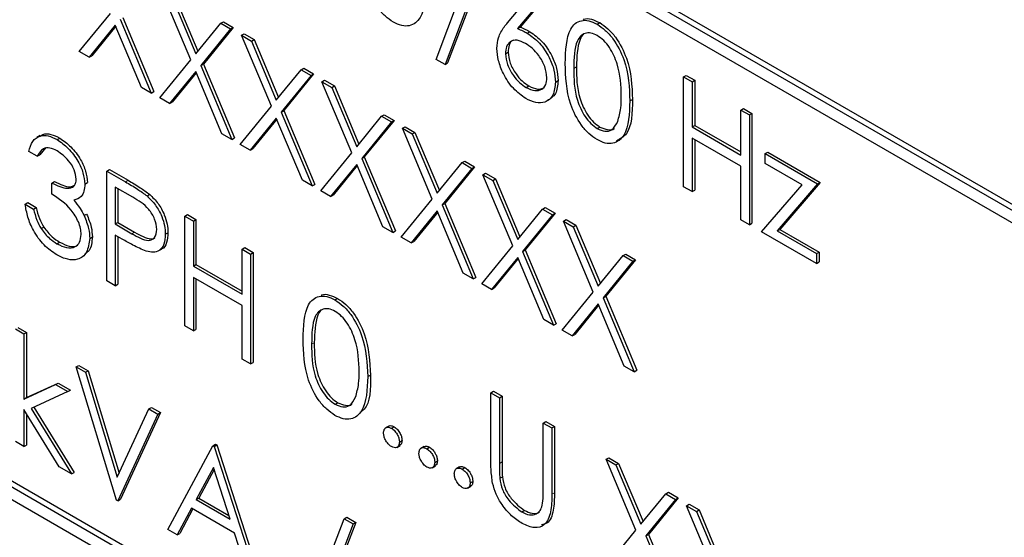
# Paper-space layout 'Blatt2' of a CAD drawing. Header units: millimetres. Extents: x 5 to 418, y 2 to 292.
# Tile 30 of 67: x 129.48 to 132.77, y 145.53 to 147.26. Entities that reach past the tile are written whole.
import ezdxf

# ---------------------------------------------------------------- set-up
doc = ezdxf.new("R2010")
doc.units = ezdxf.units.MM

psp = doc.layouts.new('Blatt2')

# ---------------------------------------------------------------- linework, layer by layer
at = {"color": 7, "linetype": 'Continuous', "lineweight": 25}
for p, q in [((134.0485, 145.9035), (128.5684, 149.0671)), ((134.0662, 145.9137), (128.5861, 149.0773)), ((128.5684, 149.0262), (134.0485, 145.8627)), ((130.8725, 147.1301), (131.0056, 147.482)), ((131.0356, 147.4646), (130.9026, 147.1128)), ((131.0445, 147.4697), (130.9114, 147.1179)), ((130.0524, 147.1283), (129.9525, 147.366)), ((129.9943, 147.352), (130.0761, 147.1574)), ((131.112, 147.2528), (131.207, 147.3657)), ((129.9855, 147.3469), (130.0688, 147.1485)), ((131.229, 147.333), (131.1449, 147.2331)), ((131.2378, 147.3382), (131.1537, 147.2382)), ((129.6792, 147.1563), (129.7831, 147.2837)), ((129.8161, 147.2647), (129.9199, 147.0174)), ((129.8249, 147.2698), (129.9288, 147.0225)), ((130.0688, 147.1485), (130.1521, 147.2508)), ((130.1521, 147.2508), (130.161, 147.2559)), ((130.1521, 147.2508), (130.1851, 147.2317)), ((130.161, 147.2559), (130.1939, 147.2368)), ((131.4113, 147.2478), (131.4201, 147.2529)), ((129.7996, 147.2445), (129.7122, 147.1373)), ((129.8012, 147.2407), (129.721, 147.1424)), ((129.887, 147.0364), (129.7996, 147.2445)), ((130.1851, 147.2317), (130.0853, 147.1093)), ((130.1939, 147.2368), (130.0942, 147.1144)), ((130.1851, 147.2317), (130.1939, 147.2368)), ((131.1449, 147.2331), (131.1537, 147.2382)), ((131.1779, 147.2176), (131.1867, 147.2227)), ((130.2218, 147.2105), (130.2306, 147.2156)), ((130.2218, 147.2105), (130.2547, 147.1915)), ((130.3216, 146.9729), (130.2218, 147.2105)), ((130.2306, 147.2156), (130.2636, 147.1966)), ((130.2547, 147.1915), (130.2636, 147.1966)), ((130.2547, 147.1915), (130.3381, 146.9931)), ((130.2636, 147.1966), (130.3453, 147.002)), ((129.7122, 147.1373), (129.6792, 147.1563)), ((131.105, 147.1488), (131.1138, 147.1539)), ((135.4627, 142.2292), (126.9775, 147.1276)), ((135.4804, 142.2394), (126.9951, 147.1378)), ((129.7122, 147.1373), (129.721, 147.1424)), ((129.9485, 147.0009), (130.0524, 147.1283)), ((130.9026, 147.1128), (130.8725, 147.1301)), ((130.9026, 147.1128), (130.9114, 147.1179)), ((126.9775, 147.0868), (135.4627, 142.1884)), ((130.0688, 147.0891), (129.9814, 146.9819)), ((130.0704, 147.0853), (129.9903, 146.987)), ((130.1562, 146.881), (130.0688, 147.0891)), ((130.0853, 147.1093), (130.0942, 147.1144)), ((130.0853, 147.1093), (130.1892, 146.8619)), ((130.0942, 147.1144), (130.198, 146.867)), ((130.3381, 146.9931), (130.4214, 147.0953)), ((130.4214, 147.0953), (130.4302, 147.1004)), ((130.4214, 147.0953), (130.4543, 147.0763)), ((130.4302, 147.1004), (130.4632, 147.0814)), ((130.4543, 147.0763), (130.3546, 146.9538)), ((130.4632, 147.0814), (130.3634, 146.9589)), ((130.4543, 147.0763), (130.4632, 147.0814)), ((130.491, 147.0551), (130.4999, 147.0602)), ((130.491, 147.0551), (130.524, 147.0361)), ((130.5909, 146.8174), (130.491, 147.0551)), ((130.4999, 147.0602), (130.5328, 147.0412)), ((131.2723, 147.0543), (131.2811, 147.0594)), ((131.7006, 147.0713), (131.7094, 147.0764)), ((131.7006, 147.0713), (131.7292, 147.0548)), ((131.7006, 146.7039), (131.7006, 147.0713)), ((131.7094, 147.0764), (131.738, 147.0599)), ((131.7292, 147.0548), (131.738, 147.0599)), ((131.7292, 147.0548), (131.7292, 146.9041)), ((131.738, 147.0599), (131.738, 146.9092)), ((129.9199, 147.0174), (129.887, 147.0364)), ((129.9199, 147.0174), (129.9288, 147.0225)), ((130.524, 147.0361), (130.5328, 147.0412)), ((130.524, 147.0361), (130.6073, 146.8377)), ((130.5328, 147.0412), (130.6145, 146.8466)), ((131.1743, 147.0359), (131.1832, 147.041)), ((129.9814, 146.9819), (129.9485, 147.0009)), ((129.9814, 146.9819), (129.9903, 146.987)), ((131.5211, 146.9911), (131.5299, 146.9962)), ((130.2177, 146.8454), (130.3216, 146.9729)), ((130.3546, 146.9538), (130.3634, 146.9589)), ((130.3546, 146.9538), (130.4584, 146.7065)), ((130.3634, 146.9589), (130.4672, 146.7116)), ((131.8923, 146.9606), (131.9012, 146.9657)), ((131.8923, 146.8099), (131.8923, 146.9606)), ((131.8923, 146.9606), (131.9209, 146.9441)), ((131.9012, 146.9657), (131.9297, 146.9492)), ((130.3381, 146.9336), (130.2507, 146.8264)), ((130.3396, 146.9298), (130.2595, 146.8315)), ((130.4254, 146.7255), (130.3381, 146.9336)), ((130.6073, 146.8377), (130.6906, 146.9399)), ((130.7236, 146.9209), (130.6238, 146.7984)), ((130.7324, 146.926), (130.6326, 146.8035)), ((130.6906, 146.9399), (130.6994, 146.945)), ((130.6906, 146.9399), (130.7236, 146.9209)), ((130.6994, 146.945), (130.7324, 146.926)), ((130.7236, 146.9209), (130.7324, 146.926)), ((131.9209, 146.9441), (131.9297, 146.9492)), ((131.9209, 146.9441), (131.9209, 146.5767)), ((131.9297, 146.9492), (131.9297, 146.5818)), ((130.7603, 146.8997), (130.7691, 146.9048)), ((130.7603, 146.8997), (130.7932, 146.8806)), ((130.8601, 146.662), (130.7603, 146.8997)), ((130.7691, 146.9048), (130.8021, 146.8858)), ((131.4122, 146.8986), (131.4211, 146.9037)), ((131.7292, 146.9041), (131.738, 146.9092)), ((131.7292, 146.9041), (131.8923, 146.8099)), ((131.738, 146.9092), (131.8923, 146.8201)), ((129.5482, 146.8749), (129.5372, 146.8686)), ((129.6046, 146.8618), (129.6135, 146.8669)), ((130.1892, 146.8619), (130.1562, 146.881)), ((130.1892, 146.8619), (130.198, 146.867)), ((130.7932, 146.8806), (130.8021, 146.8858)), ((130.7932, 146.8806), (130.8765, 146.6822)), ((130.8021, 146.8858), (130.8838, 146.6911)), ((131.8923, 146.7722), (131.7292, 146.8664)), ((131.7292, 146.8664), (131.7292, 146.6874)), ((131.738, 146.8613), (131.738, 146.6925)), ((129.5385, 146.8057), (129.5099, 146.8222)), ((129.5672, 146.8347), (129.5473, 146.8108)), ((130.2507, 146.8264), (130.2177, 146.8454)), ((130.2507, 146.8264), (130.2595, 146.8315)), ((129.5385, 146.8057), (129.5473, 146.8108)), ((130.487, 146.69), (130.5909, 146.8174)), ((130.6238, 146.7984), (130.6326, 146.8035)), ((130.6238, 146.7984), (130.7276, 146.5511)), ((130.6326, 146.8035), (130.7365, 146.5562)), ((130.9599, 146.7845), (130.9687, 146.7896)), ((130.9687, 146.7896), (131.0016, 146.7705)), ((131.9739, 146.8146), (131.9828, 146.8197)), ((131.9739, 146.8146), (132.1493, 146.7133)), ((131.9739, 146.7816), (131.9739, 146.8146)), ((131.9828, 146.8197), (132.1582, 146.7184)), ((129.771, 146.7563), (129.7798, 146.7614)), ((129.771, 146.7563), (129.8334, 146.7203)), ((129.771, 146.3888), (129.771, 146.7563)), ((129.7798, 146.7614), (129.8423, 146.7254)), ((130.6073, 146.7782), (130.5199, 146.671)), ((130.6089, 146.7744), (130.5287, 146.6761)), ((130.6947, 146.5701), (130.6073, 146.7782)), ((130.8765, 146.6822), (130.9599, 146.7845)), ((130.9928, 146.7654), (130.8931, 146.643)), ((131.0016, 146.7705), (130.9019, 146.6481)), ((130.9599, 146.7845), (130.9928, 146.7654)), ((130.9928, 146.7654), (131.0016, 146.7705)), ((131.8923, 146.5932), (131.8923, 146.7722)), ((132.097, 146.7106), (131.9739, 146.7816)), ((130.4584, 146.7065), (130.4254, 146.7255)), ((131.0295, 146.7442), (131.0384, 146.7493)), ((131.0295, 146.7442), (131.0625, 146.7252)), ((131.1293, 146.5066), (131.0295, 146.7442)), ((131.0384, 146.7493), (131.0713, 146.7303)), ((131.0625, 146.7252), (131.0713, 146.7303)), ((131.0625, 146.7252), (131.1458, 146.5268)), ((131.0713, 146.7303), (131.153, 146.5357)), ((129.5874, 146.7162), (129.5963, 146.7213)), ((129.5874, 146.6785), (129.5874, 146.7162)), ((129.6976, 146.7126), (129.7064, 146.7177)), ((129.8578, 146.6685), (129.7996, 146.7021)), ((129.7996, 146.7021), (129.7996, 146.5796)), ((129.8084, 146.697), (129.8084, 146.5847)), ((130.4584, 146.7065), (130.4672, 146.7116)), ((130.5199, 146.671), (130.487, 146.69)), ((131.7292, 146.6874), (131.7006, 146.7039)), ((131.7292, 146.6874), (131.738, 146.6925)), ((131.9617, 146.5531), (132.097, 146.7106)), ((132.1493, 146.7133), (132.0141, 146.5559)), ((132.1582, 146.7184), (132.0229, 146.561)), ((132.1493, 146.7133), (132.1582, 146.7184)), ((129.9059, 146.6729), (129.9147, 146.678)), ((130.5199, 146.671), (130.5287, 146.6761)), ((130.7562, 146.5346), (130.8601, 146.662)), ((129.4977, 146.6456), (129.5065, 146.6507)), ((129.4977, 146.6456), (129.5262, 146.6291)), ((129.5065, 146.6507), (129.5351, 146.6342)), ((129.5262, 146.6291), (129.5351, 146.6342)), ((130.8931, 146.643), (130.9019, 146.6481)), ((130.8931, 146.643), (130.9969, 146.3956)), ((130.9019, 146.6481), (131.0057, 146.4007)), ((131.1458, 146.5268), (131.2291, 146.629)), ((131.2291, 146.629), (131.2379, 146.6341)), ((131.2291, 146.629), (131.2621, 146.61)), ((131.2379, 146.6341), (131.2709, 146.6151)), ((129.6949, 146.6072), (129.7037, 146.6123)), ((130.0321, 146.6056), (130.0409, 146.6107)), ((130.0321, 146.6056), (130.0607, 146.5891)), ((130.0321, 146.2381), (130.0321, 146.6056)), ((130.0409, 146.6107), (130.0695, 146.5942)), ((130.0607, 146.5891), (130.0695, 146.5942)), ((130.0695, 146.5942), (130.0695, 146.4434)), ((130.8765, 146.6228), (130.7892, 146.5156)), ((130.8781, 146.619), (130.798, 146.5207)), ((130.9639, 146.4147), (130.8765, 146.6228)), ((131.2621, 146.61), (131.1623, 146.4876)), ((131.2709, 146.6151), (131.1711, 146.4927)), ((131.2621, 146.61), (131.2709, 146.6151)), ((131.2988, 146.5888), (131.3076, 146.5939)), ((131.3076, 146.5939), (131.3406, 146.5749)), ((131.9209, 146.5767), (131.8923, 146.5932)), ((129.5512, 146.5639), (129.56, 146.569)), ((129.7996, 146.5796), (129.8084, 146.5847)), ((129.7996, 146.5796), (129.8553, 146.5467)), ((129.8084, 146.5847), (129.8641, 146.5518)), ((130.0607, 146.5891), (130.0607, 146.4383)), ((130.7276, 146.5511), (130.6947, 146.5701)), ((131.2988, 146.5888), (131.3317, 146.5698)), ((131.3986, 146.3511), (131.2988, 146.5888)), ((131.3317, 146.5698), (131.3406, 146.5749)), ((131.3317, 146.5698), (131.415, 146.3714)), ((131.3406, 146.5749), (131.4223, 146.3803)), ((131.9209, 146.5767), (131.9297, 146.5818)), ((132.0141, 146.5559), (132.0229, 146.561)), ((132.0229, 146.561), (132.1541, 146.4852)), ((129.7139, 146.531), (129.7227, 146.5361)), ((129.8223, 146.5288), (129.7996, 146.542)), ((129.7996, 146.542), (129.7996, 146.3724)), ((129.8084, 146.5369), (129.8084, 146.3775)), ((129.9668, 146.5447), (129.9757, 146.5498)), ((130.7276, 146.5511), (130.7365, 146.5562)), ((130.7892, 146.5156), (130.7562, 146.5346)), ((132.1453, 146.4472), (131.9617, 146.5531)), ((132.0141, 146.5559), (132.1453, 146.4801)), ((129.6043, 146.5133), (129.6132, 146.5184)), ((129.9435, 146.4891), (129.9546, 146.4955)), ((130.2238, 146.4949), (130.2327, 146.5)), ((130.2238, 146.4949), (130.2524, 146.4784)), ((130.2238, 146.3441), (130.2238, 146.4949)), ((130.2327, 146.5), (130.2612, 146.4835)), ((130.7892, 146.5156), (130.798, 146.5207)), ((131.0254, 146.3792), (131.1293, 146.5066)), ((131.1623, 146.4876), (131.1711, 146.4927)), ((131.1711, 146.4927), (131.275, 146.2453)), ((130.2524, 146.4784), (130.2612, 146.4835)), ((130.2524, 146.4784), (130.2524, 146.111)), ((130.2612, 146.4835), (130.2612, 146.1161)), ((131.1458, 146.4673), (131.0584, 146.3601)), ((131.1474, 146.4636), (131.0672, 146.3652)), ((131.2332, 146.2592), (131.1458, 146.4673)), ((131.1623, 146.4876), (131.2661, 146.2402)), ((131.415, 146.3714), (131.4983, 146.4736)), ((131.5401, 146.4597), (131.4404, 146.3372)), ((131.4983, 146.4736), (131.5072, 146.4787)), ((131.4983, 146.4736), (131.5313, 146.4546)), ((131.5072, 146.4787), (131.5401, 146.4597)), ((131.5313, 146.4546), (131.5401, 146.4597)), ((132.1453, 146.4801), (132.1541, 146.4852)), ((132.1453, 146.4801), (132.1453, 146.4472)), ((132.1541, 146.4852), (132.1541, 146.4523)), ((130.0607, 146.4383), (130.0695, 146.4434)), ((130.0607, 146.4383), (130.2238, 146.3441)), ((130.0695, 146.4434), (130.2238, 146.3543)), ((131.5313, 146.4546), (131.4315, 146.3321)), ((132.1453, 146.4472), (132.1541, 146.4523)), ((130.2238, 146.3065), (130.0607, 146.4007)), ((130.0607, 146.4007), (130.0607, 146.2216)), ((130.0695, 146.3956), (130.0695, 146.2267)), ((130.9969, 146.3956), (130.9639, 146.4147)), ((130.9969, 146.3956), (131.0057, 146.4007)), ((129.7996, 146.3724), (129.771, 146.3888)), ((129.7996, 146.3724), (129.8084, 146.3775)), ((131.0584, 146.3601), (131.0254, 146.3792)), ((131.0584, 146.3601), (131.0672, 146.3652)), ((130.5342, 146.3251), (130.543, 146.3302)), ((131.2947, 146.2237), (131.3986, 146.3511)), ((131.4315, 146.3321), (131.4404, 146.3372)), ((131.4315, 146.3321), (131.5354, 146.0848)), ((131.4404, 146.3372), (131.5442, 146.0899)), ((130.2238, 146.1274), (130.2238, 146.3065)), ((131.415, 146.3119), (131.3276, 146.2047)), ((131.4166, 146.3081), (131.3365, 146.2098)), ((131.5024, 146.1038), (131.415, 146.3119)), ((129.4739, 146.233), (129.5024, 146.2165)), ((130.0607, 146.2216), (130.0321, 146.2381)), ((131.2661, 146.2402), (131.2332, 146.2592)), ((131.2661, 146.2402), (131.275, 146.2453)), ((129.4651, 146.2279), (129.4936, 146.2114)), ((129.4936, 146.2114), (129.5024, 146.2165)), ((129.4936, 146.2114), (129.4936, 145.9935)), ((129.5024, 146.2165), (129.5024, 145.9986)), ((130.0607, 146.2216), (130.0695, 146.2267)), ((131.3276, 146.2047), (131.2947, 146.2237)), ((131.3276, 146.2047), (131.3365, 146.2098)), ((129.669, 146.1007), (129.6779, 146.1058)), ((129.669, 146.1007), (129.6996, 146.083)), ((129.8036, 145.6555), (129.669, 146.1007)), ((129.6779, 146.1058), (129.7085, 146.0881)), ((130.2524, 146.111), (130.2238, 146.1274)), ((130.2524, 146.111), (130.2612, 146.1161)), ((131.5354, 146.0848), (131.5024, 146.1038)), ((129.6996, 146.083), (129.7085, 146.0881)), ((129.6996, 146.083), (129.8057, 145.7322)), ((129.7085, 146.0881), (129.812, 145.7458)), ((130.644, 146.0684), (130.6529, 146.0736)), ((131.5354, 146.0848), (131.5442, 146.0899)), ((129.4936, 145.9935), (129.5994, 146.0419)), ((129.5024, 145.9986), (129.6083, 146.0471)), ((129.5994, 146.0419), (129.6083, 146.0471)), ((129.5994, 146.0419), (129.6405, 146.0183)), ((129.6083, 146.0471), (129.6493, 146.0234)), ((129.4936, 145.9935), (129.5024, 145.9986)), ((129.6405, 146.0183), (129.5177, 145.9619)), ((129.6405, 146.0183), (129.6493, 146.0234)), ((131.056, 146.0145), (131.0649, 146.0196)), ((131.056, 146.0145), (131.0846, 145.998)), ((131.056, 145.7925), (131.056, 146.0145)), ((131.0649, 146.0196), (131.0934, 146.0031)), ((131.0846, 145.998), (131.0934, 146.0031)), ((131.0846, 145.998), (131.0846, 145.7778)), ((131.0934, 146.0031), (131.0934, 145.7829)), ((129.527, 145.9662), (129.6615, 145.7478)), ((129.9118, 145.9606), (129.9206, 145.9657)), ((129.9206, 145.9657), (129.9512, 145.948)), ((130.5351, 145.976), (130.544, 145.9811)), ((129.6117, 145.7663), (129.4936, 145.9582)), ((129.4936, 145.9582), (129.4936, 145.8345)), ((129.5024, 145.9439), (129.5024, 145.8396)), ((129.5177, 145.9619), (129.6527, 145.7427)), ((129.8057, 145.7322), (129.9118, 145.9606)), ((129.9423, 145.9429), (129.8077, 145.6532)), ((129.9512, 145.948), (129.8166, 145.6583)), ((129.9118, 145.9606), (129.9423, 145.9429)), ((129.9423, 145.9429), (129.9512, 145.948)), ((130.7148, 145.9031), (130.7037, 145.8968)), ((130.7236, 145.8955), (130.7324, 145.9006)), ((131.2315, 145.9132), (131.2403, 145.9183)), ((131.2315, 145.693), (131.2315, 145.9132)), ((131.2315, 145.9132), (131.26, 145.8967)), ((131.2403, 145.9183), (131.2689, 145.9018)), ((131.26, 145.8967), (131.2689, 145.9018)), ((131.2689, 145.9018), (131.2689, 145.6799)), ((131.26, 145.8967), (131.26, 145.6748)), ((129.4936, 145.8345), (129.4651, 145.851)), ((129.4936, 145.8345), (129.5024, 145.8396)), ((129.975, 145.5566), (130.1259, 145.8369)), ((130.1259, 145.8369), (130.1348, 145.842)), ((130.1259, 145.8369), (130.13, 145.8346)), ((130.13, 145.8346), (130.1388, 145.8397)), ((130.13, 145.8346), (130.2769, 145.3824)), ((130.1348, 145.842), (130.1388, 145.8397)), ((130.1388, 145.8397), (130.2857, 145.3875)), ((130.7411, 145.8317), (130.7521, 145.8381)), ((130.7501, 145.8496), (130.7589, 145.8547)), ((130.8331, 145.8348), (130.822, 145.8285)), ((130.8419, 145.8272), (130.8507, 145.8323)), ((130.8594, 145.7634), (130.8704, 145.7698)), ((130.8684, 145.7813), (130.8772, 145.7864)), ((131.4416, 145.7919), (131.4504, 145.797)), ((131.4416, 145.7919), (131.4745, 145.7729)), ((131.5414, 145.5542), (131.4416, 145.7919)), ((131.4504, 145.797), (131.4833, 145.778)), ((131.4745, 145.7729), (131.4833, 145.778)), ((131.4745, 145.7729), (131.5578, 145.5745)), ((131.4833, 145.778), (131.5651, 145.5834)), ((129.6527, 145.7427), (129.6117, 145.7663)), ((129.6527, 145.7427), (129.6615, 145.7478)), ((130.1276, 145.7643), (130.07, 145.6572)), ((130.1299, 145.7573), (130.0789, 145.6623)), ((130.1837, 145.5916), (130.1276, 145.7643)), ((130.9514, 145.7665), (130.9403, 145.7602)), ((130.9602, 145.7589), (130.969, 145.764)), ((130.9777, 145.6951), (130.9887, 145.7015)), ((130.9867, 145.713), (130.9955, 145.7181)), ((131.0859, 145.7282), (131.0947, 145.7333)), ((131.5578, 145.5745), (131.6411, 145.6767)), ((131.6411, 145.6767), (131.65, 145.6818)), ((131.6411, 145.6767), (131.6741, 145.6577)), ((131.65, 145.6818), (131.6829, 145.6628)), ((129.8077, 145.6532), (129.8036, 145.6555)), ((129.8077, 145.6532), (129.8166, 145.6583)), ((130.07, 145.6572), (130.0789, 145.6623)), ((130.07, 145.6572), (130.1837, 145.5916)), ((130.0789, 145.6623), (130.1797, 145.6041)), ((131.6741, 145.6577), (131.5743, 145.5352)), ((131.6829, 145.6628), (131.5832, 145.5403)), ((131.6741, 145.6577), (131.6829, 145.6628)), ((131.7108, 145.6365), (131.7196, 145.6416)), ((131.7108, 145.6365), (131.7437, 145.6175)), ((131.8106, 145.3988), (131.7108, 145.6365)), ((131.7196, 145.6416), (131.7526, 145.6226)), ((130.0545, 145.6285), (130.0062, 145.5386)), ((130.0592, 145.6258), (130.015, 145.5437)), ((130.1988, 145.5452), (130.0545, 145.6285)), ((131.1596, 145.6155), (131.1684, 145.6206)), ((131.7437, 145.6175), (131.7526, 145.6226)), ((131.7437, 145.6175), (131.8271, 145.4191)), ((131.7526, 145.6226), (131.8343, 145.4279)), ((130.4319, 145.241), (130.565, 145.5929)), ((130.5951, 145.5755), (130.462, 145.2237)), ((130.6039, 145.5806), (130.4708, 145.2288)), ((130.565, 145.5929), (130.5738, 145.598)), ((130.565, 145.5929), (130.5951, 145.5755)), ((130.5738, 145.598), (130.6039, 145.5806)), ((130.5951, 145.5755), (130.6039, 145.5806)), ((130.0062, 145.5386), (129.975, 145.5566)), ((130.0062, 145.5386), (130.015, 145.5437)), ((130.2458, 145.4003), (130.1988, 145.5452)), ((131.4375, 145.4268), (131.5414, 145.5542)), ((131.5743, 145.5352), (131.5832, 145.5403)), ((131.5832, 145.5403), (131.687, 145.293)), ((131.5743, 145.5352), (131.6782, 145.2879))]:
    psp.add_line(p, q, dxfattribs=at)
at = {"color": 7, "linetype": 'Continuous', "lineweight": 18}
for p, q in [((131.3334, 147.0995), (131.3423, 147.1046)), ((129.8334, 146.7203), (129.8423, 146.7254)), ((129.8553, 146.5467), (129.8641, 146.5518)), ((130.4564, 146.1769), (130.4652, 146.182)), ((131.0846, 145.7778), (131.0934, 145.7829)), ((131.26, 145.6748), (131.2689, 145.6799))]:
    psp.add_line(p, q, dxfattribs=at)
at = {"color": 7, "linetype": 'Continuous', "lineweight": 25}
for points, knots in [([(130.73, 147.2548), (130.7207, 147.261), (130.7021, 147.2735), (130.6684, 147.3122), (130.6266, 147.3981), (130.6248, 147.4647), (130.6236, 147.5092)], [0, 0, 0, 0, 0.125551, 0.25109, 0.50025, 1, 1, 1, 1]), ([(130.8398, 147.3844), (130.8381, 147.3413), (130.8354, 147.2767), (130.7921, 147.2408), (130.7581, 147.2412), (130.7394, 147.2502), (130.73, 147.2548)], [0, 0, 0, 0, 0.499407, 0.748743, 0.874372, 1, 1, 1, 1]), ([(131.0764, 147.1666), (131.0776, 147.1791), (131.0794, 147.1997), (131.0895, 147.2219), (131.1, 147.2383), (131.108, 147.248), (131.112, 147.2528)], [0, 0, 0, 0, 0.339374, 0.559486, 0.779731, 1, 1, 1, 1]), ([(131.3049, 147.1159), (131.3061, 147.159), (131.3077, 147.2131), (131.3373, 147.2511), (131.358, 147.2611), (131.3834, 147.2612), (131.402, 147.2523), (131.4113, 147.2478)], [0, 0, 0, 0, 0.498702, 0.624177, 0.749467, 0.874745, 1, 1, 1, 1]), ([(131.3651, 147.2634), (131.3659, 147.2638), (131.3735, 147.2677), (131.3925, 147.2658), (131.4109, 147.2572), (131.4201, 147.2529)], [0, 0, 0, 0, 0.057969, 0.529028, 1, 1, 1, 1]), ([(131.4201, 147.2529), (131.4295, 147.2466), (131.4482, 147.234), (131.4823, 147.1952), (131.5254, 147.109), (131.5281, 147.0413), (131.5299, 146.9962)], [0, 0, 0, 0, 0.1256, 0.251197, 0.500581, 1, 1, 1, 1]), ([(131.1449, 147.2331), (131.151, 147.2307), (131.1619, 147.2264), (131.173, 147.2203), (131.1779, 147.2176)], [0, 0, 0, 0, 0.55991, 1, 1, 1, 1]), ([(131.1537, 147.2382), (131.1599, 147.2358), (131.1708, 147.2315), (131.1818, 147.2254), (131.1867, 147.2227)], [0, 0, 0, 0, 0.55991, 1, 1, 1, 1]), ([(131.1779, 147.2176), (131.1918, 147.2077), (131.2197, 147.188), (131.2507, 147.1406), (131.2695, 147.0938), (131.2713, 147.0675), (131.2723, 147.0543)], [0, 0, 0, 0, 0.279638, 0.559326, 0.779527, 1, 1, 1, 1]), ([(131.1867, 147.2227), (131.2006, 147.2128), (131.2285, 147.1931), (131.2595, 147.1457), (131.2783, 147.0989), (131.2802, 147.0726), (131.2811, 147.0594)], [0, 0, 0, 0, 0.279638, 0.559326, 0.779527, 1, 1, 1, 1]), ([(131.4122, 147.2095), (131.4049, 147.2129), (131.3903, 147.2196), (131.371, 147.2179), (131.3555, 147.2087), (131.3345, 147.1761), (131.3339, 147.1336), (131.3334, 147.0995)], [0, 0, 0, 0, 0.125139, 0.250418, 0.375519, 0.500847, 1, 1, 1, 1]), ([(131.4113, 147.2478), (131.4206, 147.2415), (131.4394, 147.2289), (131.4735, 147.1901), (131.5165, 147.1039), (131.5193, 147.0362), (131.5211, 146.9911)], [0, 0, 0, 0, 0.1256, 0.251197, 0.500581, 1, 1, 1, 1]), ([(131.1719, 147.1834), (131.1622, 147.188), (131.1428, 147.1973), (131.1206, 147.1908), (131.1071, 147.1739), (131.1057, 147.1572), (131.105, 147.1488)], [0, 0, 0, 0, 0.280127, 0.559515, 0.779719, 1, 1, 1, 1]), ([(131.1325, 147.1939), (131.1314, 147.1936), (131.1241, 147.1921), (131.1162, 147.1783), (131.1146, 147.1621), (131.1138, 147.1539)], [0, 0, 0, 0, 0.081817, 0.540829, 1, 1, 1, 1]), ([(131.2437, 147.0688), (131.2422, 147.0811), (131.2393, 147.1059), (131.2184, 147.1412), (131.1954, 147.1679), (131.1797, 147.1782), (131.1719, 147.1834)], [0, 0, 0, 0, 0.278754, 0.558605, 0.779147, 1, 1, 1, 1]), ([(131.3656, 147.2128), (131.3654, 147.2128), (131.3602, 147.2097), (131.3447, 147.179), (131.3434, 147.1377), (131.3423, 147.1046)], [0, 0, 0, 0, 0.004517, 0.204302, 1, 1, 1, 1]), ([(131.4925, 147.0077), (131.4914, 147.0425), (131.4896, 147.0946), (131.4598, 147.1623), (131.4341, 147.1942), (131.4195, 147.2044), (131.4122, 147.2095)], [0, 0, 0, 0, 0.500072, 0.749021, 0.874598, 1, 1, 1, 1]), ([(131.1728, 146.9991), (131.1586, 147.0093), (131.1301, 147.0297), (131.098, 147.0781), (131.0798, 147.126), (131.0775, 147.1531), (131.0764, 147.1666)], [0, 0, 0, 0, 0.2796696, 0.5590848, 0.7795576, 1, 1, 1, 1]), ([(131.1138, 147.1539), (131.1152, 147.1419), (131.1179, 147.1177), (131.1378, 147.0829), (131.1602, 147.0563), (131.1755, 147.0461), (131.1832, 147.041)], [0, 0, 0, 0, 0.279059, 0.55882, 0.779303, 1, 1, 1, 1]), ([(131.105, 147.1488), (131.1064, 147.1368), (131.1091, 147.1126), (131.129, 147.0778), (131.1513, 147.0512), (131.1667, 147.041), (131.1743, 147.0359)], [0, 0, 0, 0, 0.279059, 0.55882, 0.779303, 1, 1, 1, 1]), ([(131.4113, 146.8615), (131.402, 146.8677), (131.3834, 146.8802), (131.3496, 146.9189), (131.3078, 147.0048), (131.3061, 147.0714), (131.3049, 147.1159)], [0, 0, 0, 0, 0.125551, 0.25109, 0.50025, 1, 1, 1, 1]), ([(131.3334, 147.0995), (131.3337, 147.0651), (131.334, 147.0134), (131.3646, 146.9456), (131.3904, 146.9139), (131.405, 146.9037), (131.4122, 146.8986)], [0, 0, 0, 0, 0.500291, 0.749086, 0.874606, 1, 1, 1, 1]), ([(131.3423, 147.1046), (131.3425, 147.0702), (131.3429, 147.0185), (131.3734, 146.9507), (131.3992, 146.919), (131.4138, 146.9088), (131.4211, 146.9037)], [0, 0, 0, 0, 0.500291, 0.749086, 0.874606, 1, 1, 1, 1]), ([(131.2723, 147.0543), (131.2706, 147.0384), (131.2673, 147.0067), (131.2402, 146.9851), (131.207, 146.9831), (131.1842, 146.9938), (131.1728, 146.9991)], [0, 0, 0, 0, 0.279631, 0.55896, 0.779478, 1, 1, 1, 1]), ([(131.1743, 147.0359), (131.1841, 147.0314), (131.2037, 147.0224), (131.2263, 147.0281), (131.2413, 147.0436), (131.2429, 147.0604), (131.2437, 147.0688)], [0, 0, 0, 0, 0.280018, 0.559853, 0.779987, 1, 1, 1, 1]), ([(131.2811, 147.0594), (131.2796, 147.0432), (131.2766, 147.011), (131.2559, 146.9988), (131.2455, 146.9928)], [0, 0, 0, 0, 0.503369, 1, 1, 1, 1]), ([(131.1832, 147.041), (131.1931, 147.0363), (131.2126, 147.027), (131.2276, 147.0329), (131.235, 147.0357)], [0, 0, 0, 0, 0.507059, 1, 1, 1, 1]), ([(131.5211, 146.9911), (131.5193, 146.948), (131.5167, 146.8834), (131.4734, 146.8475), (131.4393, 146.8479), (131.4206, 146.8569), (131.4113, 146.8615)], [0, 0, 0, 0, 0.499407, 0.748743, 0.874372, 1, 1, 1, 1]), ([(131.5299, 146.9962), (131.529, 146.9513), (131.5277, 146.8861), (131.4885, 146.8638), (131.4762, 146.8568)], [0, 0, 0, 0, 0.68684, 1, 1, 1, 1]), ([(131.4805, 146.9223), (131.4846, 146.9369), (131.4918, 146.963), (131.4923, 146.994), (131.4925, 147.0077)], [0, 0, 0, 0, 0.559599, 1, 1, 1, 1]), ([(131.4122, 146.8986), (131.4209, 146.8948), (131.4383, 146.8873), (131.4652, 146.8928), (131.4747, 146.9111), (131.4805, 146.9223)], [0, 0, 0, 0, 0.280257, 0.560781, 1, 1, 1, 1]), ([(131.4211, 146.9037), (131.4295, 146.9003), (131.4465, 146.8934), (131.4639, 146.8933), (131.4685, 146.8996), (131.4687, 146.8998)], [0, 0, 0, 0, 0.492383, 0.985234, 1, 1, 1, 1]), ([(129.5099, 146.8222), (129.5136, 146.8342), (129.5209, 146.8582), (129.5452, 146.8754), (129.5746, 146.8764), (129.5946, 146.8666), (129.6046, 146.8618)], [0, 0, 0, 0, 0.280288, 0.55968, 0.779747, 1, 1, 1, 1]), ([(129.5485, 146.8721), (129.5513, 146.8746), (129.5604, 146.8824), (129.5838, 146.881), (129.6036, 146.8716), (129.6135, 146.8669)], [0, 0, 0, 0, 0.1846234, 0.5921389, 1, 1, 1, 1]), ([(129.6046, 146.8618), (129.6175, 146.8527), (129.6433, 146.8347), (129.6741, 146.7933), (129.6937, 146.7499), (129.6963, 146.7251), (129.6976, 146.7126)], [0, 0, 0, 0, 0.280085, 0.559868, 0.780099, 1, 1, 1, 1]), ([(129.6135, 146.8669), (129.6264, 146.8578), (129.6521, 146.8398), (129.6829, 146.7984), (129.7025, 146.755), (129.7051, 146.7302), (129.7064, 146.7177)], [0, 0, 0, 0, 0.280085, 0.559868, 0.780099, 1, 1, 1, 1]), ([(129.605, 146.8238), (129.5968, 146.8279), (129.5802, 146.8359), (129.5539, 146.8327), (129.5443, 146.816), (129.5385, 146.8057)], [0, 0, 0, 0, 0.280636, 0.560364, 1, 1, 1, 1]), ([(129.669, 146.7293), (129.6674, 146.7398), (129.6642, 146.761), (129.6398, 146.7989), (129.6182, 146.8144), (129.605, 146.8238)], [0, 0, 0, 0, 0.278859, 0.560074, 1, 1, 1, 1]), ([(129.5874, 146.7162), (129.6054, 146.7078), (129.6324, 146.6951), (129.6587, 146.7014), (129.6677, 146.7145), (129.6686, 146.7244), (129.669, 146.7293)], [0, 0, 0, 0, 0.499418, 0.749016, 0.874544, 1, 1, 1, 1]), ([(129.8423, 146.7254), (129.8559, 146.7176), (129.8801, 146.7036), (129.9042, 146.6858), (129.9147, 146.678)], [0, 0, 0, 0, 0.560314, 1, 1, 1, 1]), ([(129.5963, 146.7213), (129.6148, 146.7119), (129.6405, 146.6988), (129.6593, 146.7069), (129.6646, 146.7091)], [0, 0, 0, 0, 0.720586, 1, 1, 1, 1]), ([(129.6976, 146.7126), (129.6971, 146.7044), (129.696, 146.6881), (129.6846, 146.6665), (129.6696, 146.6615), (129.6604, 146.6585)], [0, 0, 0, 0, 0.280508, 0.560792, 1, 1, 1, 1]), ([(129.8334, 146.7203), (129.847, 146.7125), (129.8713, 146.6985), (129.8953, 146.6807), (129.9059, 146.6729)], [0, 0, 0, 0, 0.560314, 1, 1, 1, 1]), ([(129.6853, 146.5443), (129.6849, 146.551), (129.684, 146.5643), (129.674, 146.5932), (129.6444, 146.642), (129.6102, 146.6639), (129.5874, 146.6785)], [0, 0, 0, 0, 0.125587, 0.251191, 0.500605, 1, 1, 1, 1]), ([(129.6604, 146.6585), (129.6678, 146.6498), (129.6811, 146.6341), (129.6907, 146.6155), (129.6949, 146.6072)], [0, 0, 0, 0, 0.559795, 1, 1, 1, 1]), ([(129.9383, 146.561), (129.9368, 146.5724), (129.9347, 146.5895), (129.9229, 146.6129), (129.9005, 146.6444), (129.8767, 146.6578), (129.8578, 146.6685)], [0, 0, 0, 0, 0.248969, 0.374729, 0.500383, 1, 1, 1, 1]), ([(129.9059, 146.6729), (129.9156, 146.6633), (129.9349, 146.6441), (129.9549, 146.6077), (129.9654, 146.5734), (129.9664, 146.5543), (129.9668, 146.5447)], [0, 0, 0, 0, 0.279705, 0.559381, 0.779509, 1, 1, 1, 1]), ([(129.9147, 146.678), (129.9244, 146.6684), (129.9437, 146.6492), (129.9637, 146.6128), (129.9743, 146.5785), (129.9752, 146.5594), (129.9757, 146.5498)], [0, 0, 0, 0, 0.279705, 0.559381, 0.779509, 1, 1, 1, 1]), ([(129.6038, 146.4759), (129.5892, 146.4859), (129.5601, 146.5056), (129.5256, 146.5537), (129.5056, 146.6024), (129.5003, 146.6312), (129.4977, 146.6456)], [0, 0, 0, 0, 0.279886, 0.558979, 0.779263, 1, 1, 1, 1]), ([(129.5262, 146.6291), (129.5292, 146.6167), (129.5344, 146.5947), (129.546, 146.5733), (129.5512, 146.5639)], [0, 0, 0, 0, 0.5606944, 1, 1, 1, 1]), ([(129.5351, 146.6342), (129.538, 146.6218), (129.5432, 146.5998), (129.5549, 146.5784), (129.56, 146.569)], [0, 0, 0, 0, 0.5606944, 1, 1, 1, 1]), ([(129.6949, 146.6072), (129.701, 146.5925), (129.7119, 146.5661), (129.7133, 146.5417), (129.7139, 146.531)], [0, 0, 0, 0, 0.559419, 1, 1, 1, 1]), ([(129.7037, 146.6123), (129.7098, 146.5976), (129.7208, 146.5712), (129.7221, 146.5468), (129.7227, 146.5361)], [0, 0, 0, 0, 0.559419, 1, 1, 1, 1]), ([(129.5512, 146.5639), (129.5603, 146.552), (129.5767, 146.5308), (129.5959, 146.5187), (129.6043, 146.5133)], [0, 0, 0, 0, 0.558748, 1, 1, 1, 1]), ([(129.56, 146.569), (129.5691, 146.5571), (129.5855, 146.5359), (129.6047, 146.5238), (129.6132, 146.5184)], [0, 0, 0, 0, 0.558748, 1, 1, 1, 1]), ([(129.8553, 146.5467), (129.8747, 146.5354), (129.8989, 146.5213), (129.9224, 146.5261), (129.9347, 146.5359), (129.9368, 146.551), (129.9383, 146.561)], [0, 0, 0, 0, 0.499721, 0.62535, 0.751083, 1, 1, 1, 1]), ([(129.7139, 146.531), (129.7116, 146.5143), (129.707, 146.4808), (129.6772, 146.4584), (129.6408, 146.4579), (129.6161, 146.4699), (129.6038, 146.4759)], [0, 0, 0, 0, 0.279304, 0.558838, 0.779277, 1, 1, 1, 1]), ([(129.6043, 146.5133), (129.6154, 146.5078), (129.6374, 146.4968), (129.664, 146.5005), (129.6821, 146.5162), (129.6843, 146.5349), (129.6853, 146.5443)], [0, 0, 0, 0, 0.280599, 0.560151, 0.780303, 1, 1, 1, 1]), ([(129.7227, 146.5361), (129.7212, 146.5183), (129.719, 146.4927), (129.7033, 146.4827), (129.6985, 146.4797)], [0, 0, 0, 0, 0.693666, 1, 1, 1, 1]), ([(129.9033, 146.4881), (129.8883, 146.4946), (129.8614, 146.5062), (129.8343, 146.5219), (129.8223, 146.5288)], [0, 0, 0, 0, 0.559694, 1, 1, 1, 1]), ([(129.8641, 146.5518), (129.8831, 146.5411), (129.9069, 146.5277), (129.9282, 146.5297), (129.9314, 146.5326), (129.9317, 146.5328)], [0, 0, 0, 0, 0.782951, 0.979784, 1, 1, 1, 1]), ([(129.9668, 146.5447), (129.9661, 146.533), (129.9646, 146.5097), (129.9486, 146.4894), (129.9269, 146.4829), (129.9112, 146.4864), (129.9033, 146.4881)], [0, 0, 0, 0, 0.280099, 0.559324, 0.779458, 1, 1, 1, 1]), ([(129.9757, 146.5498), (129.9748, 146.5384), (129.973, 146.5156), (129.9626, 146.4978), (129.9538, 146.4953), (129.9533, 146.4952)], [0, 0, 0, 0, 0.486653, 0.971789, 1, 1, 1, 1]), ([(129.6132, 146.5184), (129.624, 146.5132), (129.6456, 146.5028), (129.6675, 146.5024), (129.6743, 146.5093), (129.6747, 146.5097)], [0, 0, 0, 0, 0.486345, 0.970875, 1, 1, 1, 1]), ([(130.4278, 146.1933), (130.429, 146.2364), (130.4306, 146.2905), (130.4602, 146.3285), (130.4809, 146.3385), (130.5063, 146.3386), (130.5249, 146.3296), (130.5342, 146.3251)], [0, 0, 0, 0, 0.498702, 0.624177, 0.749467, 0.874745, 1, 1, 1, 1]), ([(130.488, 146.3408), (130.4888, 146.3412), (130.4964, 146.3451), (130.5154, 146.3432), (130.5338, 146.3346), (130.543, 146.3302)], [0, 0, 0, 0, 0.057969, 0.529028, 1, 1, 1, 1]), ([(130.543, 146.3302), (130.5524, 146.324), (130.5711, 146.3114), (130.6053, 146.2725), (130.6483, 146.1864), (130.651, 146.1187), (130.6529, 146.0736)], [0, 0, 0, 0, 0.1256, 0.251197, 0.500581, 1, 1, 1, 1]), ([(130.5351, 146.2869), (130.5279, 146.2903), (130.5133, 146.297), (130.4939, 146.2953), (130.4785, 146.2861), (130.4574, 146.2535), (130.4568, 146.2109), (130.4564, 146.1769)], [0, 0, 0, 0, 0.125139, 0.250418, 0.375519, 0.500847, 1, 1, 1, 1]), ([(130.5342, 146.3251), (130.5436, 146.3189), (130.5623, 146.3063), (130.5964, 146.2674), (130.6394, 146.1813), (130.6422, 146.1136), (130.644, 146.0684)], [0, 0, 0, 0, 0.1256, 0.251197, 0.500581, 1, 1, 1, 1]), ([(130.4885, 146.2902), (130.4884, 146.2902), (130.4831, 146.2871), (130.4676, 146.2564), (130.4663, 146.2151), (130.4652, 146.182)], [0, 0, 0, 0, 0.004517, 0.204302, 1, 1, 1, 1]), ([(130.6155, 146.0851), (130.6143, 146.1199), (130.6125, 146.172), (130.5827, 146.2397), (130.557, 146.2716), (130.5424, 146.2818), (130.5351, 146.2869)], [0, 0, 0, 0, 0.500072, 0.749021, 0.874598, 1, 1, 1, 1]), ([(130.5342, 145.9389), (130.5249, 145.9451), (130.5063, 145.9576), (130.4725, 145.9963), (130.4307, 146.0822), (130.429, 146.1488), (130.4278, 146.1933)], [0, 0, 0, 0, 0.125551, 0.25109, 0.50025, 1, 1, 1, 1]), ([(130.4564, 146.1769), (130.4566, 146.1424), (130.4569, 146.0908), (130.4875, 146.023), (130.5133, 145.9913), (130.5279, 145.9811), (130.5351, 145.976)], [0, 0, 0, 0, 0.500291, 0.749086, 0.874606, 1, 1, 1, 1]), ([(130.4652, 146.182), (130.4654, 146.1475), (130.4658, 146.0959), (130.4963, 146.0281), (130.5221, 145.9964), (130.5367, 145.9862), (130.544, 145.9811)], [0, 0, 0, 0, 0.500291, 0.749086, 0.874606, 1, 1, 1, 1]), ([(130.644, 146.0684), (130.6422, 146.0254), (130.6396, 145.9608), (130.5963, 145.9249), (130.5623, 145.9253), (130.5435, 145.9343), (130.5342, 145.9389)], [0, 0, 0, 0, 0.499407, 0.748743, 0.874372, 1, 1, 1, 1]), ([(130.6034, 145.9997), (130.6075, 146.0143), (130.6147, 146.0403), (130.6152, 146.0714), (130.6155, 146.0851)], [0, 0, 0, 0, 0.559599, 1, 1, 1, 1]), ([(130.6529, 146.0736), (130.6532, 146.0272), (130.6537, 145.972), (130.6232, 145.952), (130.6182, 145.9487)], [0, 0, 0, 0, 0.83825, 1, 1, 1, 1]), ([(130.5351, 145.976), (130.5438, 145.9722), (130.5612, 145.9647), (130.5881, 145.9702), (130.5976, 145.9885), (130.6034, 145.9997)], [0, 0, 0, 0, 0.280257, 0.560781, 1, 1, 1, 1]), ([(130.544, 145.9811), (130.5525, 145.9776), (130.5694, 145.9707), (130.5869, 145.9707), (130.5914, 145.977), (130.5916, 145.9771)], [0, 0, 0, 0, 0.492383, 0.985234, 1, 1, 1, 1]), ([(130.697, 145.8802), (130.6975, 145.8844), (130.6984, 145.8929), (130.7056, 145.8988), (130.7143, 145.8999), (130.7205, 145.8969), (130.7236, 145.8955)], [0, 0, 0, 0, 0.279576, 0.559284, 0.779552, 1, 1, 1, 1]), ([(130.714, 145.902), (130.7145, 145.9025), (130.7167, 145.9048), (130.7233, 145.9048), (130.7294, 145.902), (130.7324, 145.9006)], [0, 0, 0, 0, 0.116538, 0.55809, 1, 1, 1, 1]), ([(130.7324, 145.9006), (130.7363, 145.8978), (130.7442, 145.8922), (130.7527, 145.8789), (130.7582, 145.8658), (130.7587, 145.8584), (130.7589, 145.8547)], [0, 0, 0, 0, 0.279602, 0.559212, 0.779475, 1, 1, 1, 1]), ([(130.7236, 145.8342), (130.7197, 145.837), (130.7119, 145.8427), (130.7032, 145.856), (130.6979, 145.869), (130.6973, 145.8765), (130.697, 145.8802)], [0, 0, 0, 0, 0.279581, 0.559143, 0.779575, 1, 1, 1, 1]), ([(130.7236, 145.8955), (130.7275, 145.8927), (130.7353, 145.8871), (130.7439, 145.8738), (130.7494, 145.8607), (130.7498, 145.8533), (130.7501, 145.8496)], [0, 0, 0, 0, 0.279602, 0.559212, 0.779475, 1, 1, 1, 1]), ([(130.7501, 145.8496), (130.7496, 145.8453), (130.7487, 145.8368), (130.7414, 145.831), (130.7328, 145.8299), (130.7266, 145.8328), (130.7236, 145.8342)], [0, 0, 0, 0, 0.279469, 0.559358, 0.779674, 1, 1, 1, 1]), ([(130.7589, 145.8547), (130.7585, 145.8503), (130.7578, 145.8424), (130.7529, 145.8393), (130.7507, 145.8379)], [0, 0, 0, 0, 0.554441, 1, 1, 1, 1]), ([(130.8323, 145.8337), (130.8328, 145.8342), (130.835, 145.8365), (130.8416, 145.8365), (130.8477, 145.8337), (130.8507, 145.8323)], [0, 0, 0, 0, 0.116538, 0.55809, 1, 1, 1, 1]), ([(130.8154, 145.8119), (130.8158, 145.8161), (130.8167, 145.8246), (130.8239, 145.8305), (130.8326, 145.8316), (130.8388, 145.8286), (130.8419, 145.8272)], [0, 0, 0, 0, 0.279576, 0.559284, 0.779552, 1, 1, 1, 1]), ([(130.8419, 145.7659), (130.838, 145.7688), (130.8302, 145.7744), (130.8215, 145.7877), (130.8162, 145.8008), (130.8156, 145.8082), (130.8154, 145.8119)], [0, 0, 0, 0, 0.279581, 0.559143, 0.779575, 1, 1, 1, 1]), ([(130.8419, 145.8272), (130.8458, 145.8244), (130.8536, 145.8189), (130.8622, 145.8055), (130.8677, 145.7924), (130.8681, 145.785), (130.8684, 145.7813)], [0, 0, 0, 0, 0.2796016, 0.559212, 0.7794752, 1, 1, 1, 1]), ([(130.8507, 145.8323), (130.8546, 145.8295), (130.8625, 145.824), (130.871, 145.8106), (130.8765, 145.7975), (130.877, 145.7901), (130.8772, 145.7864)], [0, 0, 0, 0, 0.2796016, 0.559212, 0.7794752, 1, 1, 1, 1]), ([(130.8684, 145.7813), (130.8679, 145.777), (130.867, 145.7685), (130.8598, 145.7627), (130.8511, 145.7616), (130.8449, 145.7645), (130.8419, 145.7659)], [0, 0, 0, 0, 0.279469, 0.559358, 0.779674, 1, 1, 1, 1]), ([(130.8772, 145.7864), (130.8768, 145.782), (130.8761, 145.7741), (130.8712, 145.771), (130.869, 145.7696)], [0, 0, 0, 0, 0.554441, 1, 1, 1, 1]), ([(130.9506, 145.7654), (130.9511, 145.7659), (130.9533, 145.7682), (130.9599, 145.7682), (130.966, 145.7654), (130.969, 145.764)], [0, 0, 0, 0, 0.116538, 0.55809, 1, 1, 1, 1]), ([(131.0617, 145.7118), (131.0597, 145.7274), (131.056, 145.7551), (131.056, 145.7811), (131.056, 145.7925)], [0, 0, 0, 0, 0.559499, 1, 1, 1, 1]), ([(131.0846, 145.7778), (131.0846, 145.7687), (131.0845, 145.7524), (131.0855, 145.7356), (131.0859, 145.7282)], [0, 0, 0, 0, 0.560124, 1, 1, 1, 1]), ([(131.0934, 145.7829), (131.0934, 145.7738), (131.0934, 145.7575), (131.0943, 145.7407), (131.0947, 145.7333)], [0, 0, 0, 0, 0.560124, 1, 1, 1, 1]), ([(130.9337, 145.7436), (130.9341, 145.7478), (130.9351, 145.7563), (130.9423, 145.7622), (130.951, 145.7633), (130.9571, 145.7604), (130.9602, 145.7589)], [0, 0, 0, 0, 0.279576, 0.559284, 0.779552, 1, 1, 1, 1]), ([(130.9602, 145.6976), (130.9563, 145.7005), (130.9485, 145.7061), (130.9398, 145.7194), (130.9345, 145.7325), (130.9339, 145.7399), (130.9337, 145.7436)], [0, 0, 0, 0, 0.279581, 0.559143, 0.779575, 1, 1, 1, 1]), ([(130.9602, 145.7589), (130.9641, 145.7561), (130.9719, 145.7506), (130.9805, 145.7372), (130.986, 145.7241), (130.9864, 145.7167), (130.9867, 145.713)], [0, 0, 0, 0, 0.2796016, 0.559212, 0.7794752, 1, 1, 1, 1]), ([(130.969, 145.764), (130.9729, 145.7612), (130.9808, 145.7557), (130.9894, 145.7423), (130.9948, 145.7292), (130.9953, 145.7218), (130.9955, 145.7181)], [0, 0, 0, 0, 0.2796016, 0.559212, 0.7794752, 1, 1, 1, 1]), ([(130.9867, 145.713), (130.9862, 145.7087), (130.9853, 145.7002), (130.9781, 145.6945), (130.9694, 145.6933), (130.9632, 145.6962), (130.9602, 145.6976)], [0, 0, 0, 0, 0.279469, 0.559358, 0.779674, 1, 1, 1, 1]), ([(130.9955, 145.7181), (130.9951, 145.7137), (130.9945, 145.7058), (130.9895, 145.7027), (130.9873, 145.7013)], [0, 0, 0, 0, 0.5544413, 1, 1, 1, 1]), ([(131.1612, 145.5769), (131.1491, 145.5848), (131.1249, 145.6007), (131.0945, 145.6365), (131.0722, 145.6751), (131.0652, 145.6996), (131.0617, 145.7118)], [0, 0, 0, 0, 0.280221, 0.559914, 0.779952, 1, 1, 1, 1]), ([(131.0859, 145.7282), (131.0879, 145.7158), (131.0919, 145.691), (131.1192, 145.6464), (131.1443, 145.6272), (131.1596, 145.6155)], [0, 0, 0, 0, 0.281057, 0.560821, 1, 1, 1, 1]), ([(131.0947, 145.7333), (131.0967, 145.7209), (131.1008, 145.6961), (131.128, 145.6515), (131.1531, 145.6323), (131.1684, 145.6206)], [0, 0, 0, 0, 0.281057, 0.560821, 1, 1, 1, 1]), ([(131.26, 145.6748), (131.2597, 145.6545), (131.2592, 145.6141), (131.24, 145.5709), (131.203, 145.558), (131.1751, 145.5706), (131.1612, 145.5769)], [0, 0, 0, 0, 0.281655, 0.560111, 0.78008, 1, 1, 1, 1]), ([(131.2689, 145.6799), (131.2684, 145.6599), (131.2676, 145.6202), (131.2527, 145.5785), (131.2319, 145.5743), (131.2257, 145.573)], [0, 0, 0, 0, 0.41567, 0.82662, 1, 1, 1, 1]), ([(131.2282, 145.6379), (131.2294, 145.6478), (131.2316, 145.6655), (131.2315, 145.6846), (131.2315, 145.693)], [0, 0, 0, 0, 0.559624, 1, 1, 1, 1]), ([(131.1596, 145.6155), (131.1683, 145.6115), (131.1859, 145.6036), (131.2071, 145.6069), (131.2216, 145.619), (131.226, 145.6316), (131.2282, 145.6379)], [0, 0, 0, 0, 0.279787, 0.559377, 0.779569, 1, 1, 1, 1]), ([(131.1684, 145.6206), (131.177, 145.6168), (131.1943, 145.6092), (131.2117, 145.6098), (131.2177, 145.6152), (131.2183, 145.6158)], [0, 0, 0, 0, 0.473792, 0.947251, 1, 1, 1, 1])]:
    psp.add_open_spline(points, degree=3, knots=knots, dxfattribs=at)

doc.saveas('drawing.dxf')
